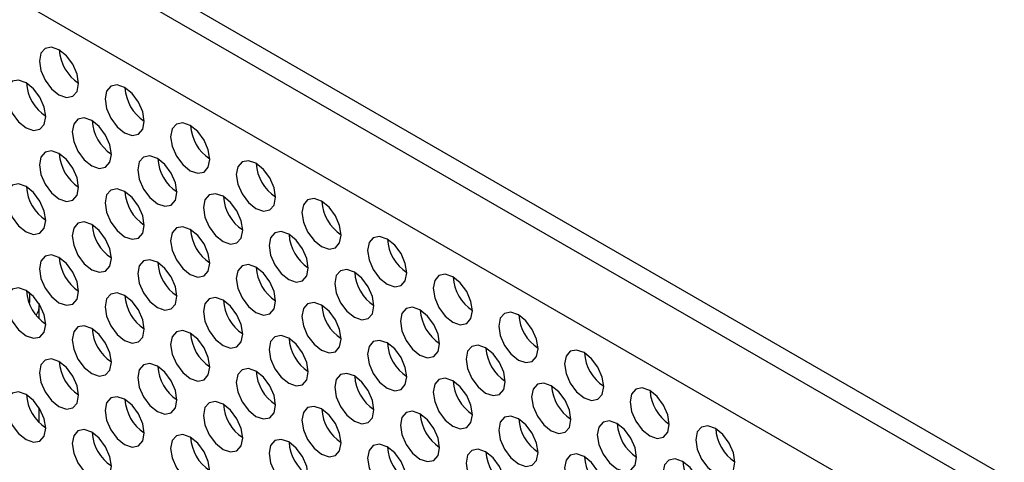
# Model space of a CAD drawing. Header units: millimetres. Extents: x 19 to 844, y 7 to 552.
# Tile 49 of 63: x 575 to 596, y 394 to 404. Entities that reach past the tile are written whole.
import ezdxf

# ---------------------------------------------------------------- set-up
doc = ezdxf.new("R2010")
doc.units = ezdxf.units.MM

msp = doc.modelspace()

# ---------------------------------------------------------------- linework, layer by layer
at = {"color": 7, "linetype": 'Continuous', "lineweight": 25}
for p, q in [((542.87, 424.466), (697.019, 335.477)), ((542.87, 423.97), (697.019, 334.981)), ((696.443, 333.792), (542.198, 422.836)), ((575.231, 397.16), (575.231, 397.445)), ((575.231, 394.92), (575.231, 395.245))]:
    msp.add_line(p, q, dxfattribs=at)
at = {"color": 7, "linetype": 'Continuous', "lineweight": 25, "flags": 128}
for points in [[(575.657, 402.962), (575.495, 403.018), (575.358, 402.991), (575.267, 402.886), (575.235, 402.718), (575.267, 402.513), (575.358, 402.302), (575.495, 402.117), (575.657, 401.987), (575.818, 401.931), (575.955, 401.957), (576.047, 402.063), (576.079, 402.231), (576.047, 402.436), (575.955, 402.647), (575.818, 402.831), (575.657, 402.962)], [(574.95, 402.25), (574.788, 402.306), (574.651, 402.28), (574.56, 402.174), (574.528, 402.006), (574.56, 401.801), (574.651, 401.59), (574.788, 401.406), (574.95, 401.275), (575.111, 401.219), (575.248, 401.246), (575.34, 401.351), (575.372, 401.519), (575.34, 401.724), (575.248, 401.935), (575.111, 402.12), (574.95, 402.25)], [(577.071, 402.145), (576.91, 402.202), (576.773, 402.175), (576.681, 402.07), (576.649, 401.902), (576.681, 401.697), (576.773, 401.486), (576.91, 401.301), (577.071, 401.17), (577.233, 401.114), (577.37, 401.141), (577.461, 401.246), (577.493, 401.414), (577.461, 401.619), (577.37, 401.83), (577.233, 402.015), (577.071, 402.145)], [(576.364, 401.434), (576.202, 401.49), (576.066, 401.463), (575.974, 401.358), (575.942, 401.19), (575.974, 400.985), (576.066, 400.774), (576.202, 400.589), (576.364, 400.459), (576.526, 400.403), (576.663, 400.429), (576.754, 400.535), (576.786, 400.703), (576.754, 400.908), (576.663, 401.119), (576.526, 401.303), (576.364, 401.434)], [(578.485, 401.329), (578.324, 401.385), (578.187, 401.359), (578.095, 401.253), (578.063, 401.085), (578.095, 400.88), (578.187, 400.669), (578.324, 400.484), (578.485, 400.354), (578.647, 400.298), (578.784, 400.324), (578.875, 400.43), (578.908, 400.598), (578.875, 400.803), (578.784, 401.014), (578.647, 401.199), (578.485, 401.329)], [(575.657, 400.722), (575.495, 400.778), (575.358, 400.752), (575.267, 400.646), (575.235, 400.478), (575.267, 400.273), (575.358, 400.062), (575.495, 399.877), (575.657, 399.747), (575.818, 399.691), (575.955, 399.718), (576.047, 399.823), (576.079, 399.991), (576.047, 400.196), (575.955, 400.407), (575.818, 400.592), (575.657, 400.722)], [(577.778, 400.617), (577.617, 400.674), (577.48, 400.647), (577.388, 400.542), (577.356, 400.374), (577.388, 400.169), (577.48, 399.958), (577.617, 399.773), (577.778, 399.642), (577.94, 399.586), (578.077, 399.613), (578.168, 399.718), (578.2, 399.886), (578.168, 400.091), (578.077, 400.302), (577.94, 400.487), (577.778, 400.617)], [(579.9, 400.513), (579.738, 400.569), (579.601, 400.542), (579.51, 400.437), (579.477, 400.269), (579.51, 400.064), (579.601, 399.853), (579.738, 399.668), (579.9, 399.538), (580.061, 399.481), (580.198, 399.508), (580.29, 399.613), (580.322, 399.781), (580.29, 399.987), (580.198, 400.197), (580.061, 400.382), (579.9, 400.513)], [(574.95, 400.01), (574.788, 400.067), (574.651, 400.04), (574.56, 399.935), (574.528, 399.767), (574.56, 399.562), (574.651, 399.351), (574.788, 399.166), (574.95, 399.035), (575.111, 398.979), (575.248, 399.006), (575.34, 399.111), (575.372, 399.279), (575.34, 399.484), (575.248, 399.695), (575.111, 399.88), (574.95, 400.01)], [(577.071, 399.906), (576.91, 399.962), (576.773, 399.935), (576.681, 399.83), (576.649, 399.662), (576.681, 399.457), (576.773, 399.246), (576.91, 399.061), (577.071, 398.931), (577.233, 398.875), (577.37, 398.901), (577.461, 399.006), (577.493, 399.174), (577.461, 399.38), (577.37, 399.591), (577.233, 399.775), (577.071, 399.906)], [(579.192, 399.801), (579.031, 399.857), (578.894, 399.831), (578.802, 399.725), (578.77, 399.557), (578.802, 399.352), (578.894, 399.141), (579.031, 398.956), (579.192, 398.826), (579.354, 398.77), (579.491, 398.796), (579.582, 398.902), (579.615, 399.07), (579.582, 399.275), (579.491, 399.486), (579.354, 399.671), (579.192, 399.801)], [(581.314, 399.696), (581.152, 399.752), (581.015, 399.726), (580.924, 399.62), (580.892, 399.452), (580.924, 399.247), (581.015, 399.036), (581.152, 398.852), (581.314, 398.721), (581.475, 398.665), (581.612, 398.692), (581.704, 398.797), (581.736, 398.965), (581.704, 399.17), (581.612, 399.381), (581.475, 399.566), (581.314, 399.696)], [(576.364, 399.194), (576.202, 399.25), (576.066, 399.224), (575.974, 399.118), (575.942, 398.95), (575.974, 398.745), (576.066, 398.534), (576.202, 398.349), (576.364, 398.219), (576.526, 398.163), (576.663, 398.19), (576.754, 398.295), (576.786, 398.463), (576.754, 398.668), (576.663, 398.879), (576.526, 399.064), (576.364, 399.194)], [(578.485, 399.089), (578.324, 399.145), (578.187, 399.119), (578.095, 399.013), (578.063, 398.845), (578.095, 398.64), (578.187, 398.429), (578.324, 398.245), (578.485, 398.114), (578.647, 398.058), (578.784, 398.085), (578.875, 398.19), (578.908, 398.358), (578.875, 398.563), (578.784, 398.774), (578.647, 398.959), (578.485, 399.089)], [(580.607, 398.985), (580.445, 399.041), (580.308, 399.014), (580.217, 398.909), (580.185, 398.741), (580.217, 398.536), (580.308, 398.325), (580.445, 398.14), (580.607, 398.01), (580.768, 397.953), (580.905, 397.98), (580.997, 398.085), (581.029, 398.253), (580.997, 398.458), (580.905, 398.669), (580.768, 398.854), (580.607, 398.985)], [(582.728, 398.88), (582.566, 398.936), (582.43, 398.909), (582.338, 398.804), (582.306, 398.636), (582.338, 398.431), (582.43, 398.22), (582.566, 398.035), (582.728, 397.905), (582.89, 397.849), (583.027, 397.875), (583.118, 397.981), (583.15, 398.149), (583.118, 398.354), (583.027, 398.565), (582.89, 398.749), (582.728, 398.88)], [(575.657, 398.482), (575.495, 398.538), (575.358, 398.512), (575.267, 398.406), (575.235, 398.238), (575.267, 398.033), (575.358, 397.822), (575.495, 397.638), (575.657, 397.507), (575.818, 397.451), (575.955, 397.478), (576.047, 397.583), (576.079, 397.751), (576.047, 397.956), (575.955, 398.167), (575.818, 398.352), (575.657, 398.482)], [(577.778, 398.378), (577.617, 398.434), (577.48, 398.407), (577.388, 398.302), (577.356, 398.134), (577.388, 397.929), (577.48, 397.718), (577.617, 397.533), (577.778, 397.403), (577.94, 397.347), (578.077, 397.373), (578.168, 397.478), (578.2, 397.646), (578.168, 397.852), (578.077, 398.063), (577.94, 398.247), (577.778, 398.378)], [(579.9, 398.273), (579.738, 398.329), (579.601, 398.302), (579.51, 398.197), (579.477, 398.029), (579.51, 397.824), (579.601, 397.613), (579.738, 397.428), (579.9, 397.298), (580.061, 397.242), (580.198, 397.268), (580.29, 397.374), (580.322, 397.542), (580.29, 397.747), (580.198, 397.958), (580.061, 398.142), (579.9, 398.273)], [(582.021, 398.168), (581.859, 398.224), (581.722, 398.198), (581.631, 398.092), (581.599, 397.924), (581.631, 397.719), (581.722, 397.508), (581.859, 397.324), (582.021, 397.193), (582.182, 397.137), (582.319, 397.164), (582.411, 397.269), (582.443, 397.437), (582.411, 397.642), (582.319, 397.853), (582.182, 398.038), (582.021, 398.168)], [(584.142, 398.063), (583.981, 398.12), (583.844, 398.093), (583.752, 397.988), (583.72, 397.82), (583.752, 397.614), (583.844, 397.404), (583.981, 397.219), (584.142, 397.088), (584.304, 397.032), (584.441, 397.059), (584.532, 397.164), (584.564, 397.332), (584.532, 397.537), (584.441, 397.748), (584.304, 397.933), (584.142, 398.063)], [(574.95, 397.771), (574.788, 397.827), (574.651, 397.8), (574.56, 397.695), (574.528, 397.527), (574.56, 397.322), (574.651, 397.111), (574.788, 396.926), (574.95, 396.796), (575.111, 396.74), (575.248, 396.766), (575.34, 396.871), (575.372, 397.039), (575.34, 397.245), (575.248, 397.456), (575.111, 397.64), (574.95, 397.771)], [(575.002, 397.737), (575.019, 397.699), (575.022, 397.518), (575.014, 397.497)], [(577.071, 397.666), (576.91, 397.722), (576.773, 397.695), (576.681, 397.59), (576.649, 397.422), (576.681, 397.217), (576.773, 397.006), (576.91, 396.821), (577.071, 396.691), (577.233, 396.635), (577.37, 396.661), (577.461, 396.767), (577.493, 396.935), (577.461, 397.14), (577.37, 397.351), (577.233, 397.535), (577.071, 397.666)], [(579.192, 397.561), (579.031, 397.617), (578.894, 397.591), (578.802, 397.485), (578.77, 397.317), (578.802, 397.112), (578.894, 396.901), (579.031, 396.717), (579.192, 396.586), (579.354, 396.53), (579.491, 396.557), (579.582, 396.662), (579.615, 396.83), (579.582, 397.035), (579.491, 397.246), (579.354, 397.431), (579.192, 397.561)], [(575.228, 397.49), (575.214, 397.338), (575.164, 397.236)], [(581.314, 397.456), (581.152, 397.513), (581.015, 397.486), (580.924, 397.381), (580.892, 397.213), (580.924, 397.008), (581.015, 396.797), (581.152, 396.612), (581.314, 396.481), (581.475, 396.425), (581.612, 396.452), (581.704, 396.557), (581.736, 396.725), (581.704, 396.93), (581.612, 397.141), (581.475, 397.326), (581.314, 397.456)], [(583.435, 397.352), (583.274, 397.408), (583.137, 397.381), (583.045, 397.276), (583.013, 397.108), (583.045, 396.903), (583.137, 396.692), (583.274, 396.507), (583.435, 396.377), (583.597, 396.321), (583.734, 396.347), (583.825, 396.453), (583.857, 396.621), (583.825, 396.826), (583.734, 397.037), (583.597, 397.221), (583.435, 397.352)], [(585.556, 397.247), (585.395, 397.303), (585.258, 397.276), (585.166, 397.171), (585.134, 397.003), (585.166, 396.798), (585.258, 396.587), (585.395, 396.402), (585.556, 396.272), (585.718, 396.216), (585.855, 396.242), (585.946, 396.348), (585.979, 396.516), (585.946, 396.721), (585.855, 396.932), (585.718, 397.117), (585.556, 397.247)], [(576.364, 396.954), (576.202, 397.01), (576.066, 396.984), (575.974, 396.878), (575.942, 396.71), (575.974, 396.505), (576.066, 396.294), (576.202, 396.11), (576.364, 395.979), (576.526, 395.923), (576.663, 395.95), (576.754, 396.055), (576.786, 396.223), (576.754, 396.428), (576.663, 396.639), (576.526, 396.824), (576.364, 396.954)], [(578.485, 396.849), (578.324, 396.906), (578.187, 396.879), (578.095, 396.774), (578.063, 396.606), (578.095, 396.401), (578.187, 396.19), (578.324, 396.005), (578.485, 395.874), (578.647, 395.818), (578.784, 395.845), (578.875, 395.95), (578.908, 396.118), (578.875, 396.323), (578.784, 396.534), (578.647, 396.719), (578.485, 396.849)], [(580.607, 396.745), (580.445, 396.801), (580.308, 396.774), (580.217, 396.669), (580.185, 396.501), (580.217, 396.296), (580.308, 396.085), (580.445, 395.9), (580.607, 395.77), (580.768, 395.714), (580.905, 395.74), (580.997, 395.846), (581.029, 396.014), (580.997, 396.219), (580.905, 396.43), (580.768, 396.614), (580.607, 396.745)], [(582.728, 396.64), (582.566, 396.696), (582.43, 396.67), (582.338, 396.564), (582.306, 396.396), (582.338, 396.191), (582.43, 395.98), (582.566, 395.795), (582.728, 395.665), (582.89, 395.609), (583.027, 395.635), (583.118, 395.741), (583.15, 395.909), (583.118, 396.114), (583.027, 396.325), (582.89, 396.51), (582.728, 396.64)], [(584.849, 396.535), (584.688, 396.591), (584.551, 396.565), (584.459, 396.46), (584.427, 396.292), (584.459, 396.086), (584.551, 395.875), (584.688, 395.691), (584.849, 395.56), (585.011, 395.504), (585.148, 395.531), (585.239, 395.636), (585.271, 395.804), (585.239, 396.009), (585.148, 396.22), (585.011, 396.405), (584.849, 396.535)], [(586.971, 396.431), (586.809, 396.487), (586.672, 396.46), (586.581, 396.355), (586.549, 396.187), (586.581, 395.982), (586.672, 395.771), (586.809, 395.586), (586.971, 395.456), (587.132, 395.399), (587.269, 395.426), (587.361, 395.531), (587.393, 395.699), (587.361, 395.904), (587.269, 396.115), (587.132, 396.3), (586.971, 396.431)], [(575.657, 396.242), (575.495, 396.299), (575.358, 396.272), (575.267, 396.167), (575.235, 395.999), (575.267, 395.794), (575.358, 395.583), (575.495, 395.398), (575.657, 395.268), (575.818, 395.211), (575.955, 395.238), (576.047, 395.343), (576.079, 395.511), (576.047, 395.716), (575.955, 395.927), (575.818, 396.112), (575.657, 396.242)], [(577.778, 396.138), (577.617, 396.194), (577.48, 396.167), (577.388, 396.062), (577.356, 395.894), (577.388, 395.689), (577.48, 395.478), (577.617, 395.293), (577.778, 395.163), (577.94, 395.107), (578.077, 395.133), (578.168, 395.239), (578.2, 395.407), (578.168, 395.612), (578.077, 395.823), (577.94, 396.007), (577.778, 396.138)], [(579.9, 396.033), (579.738, 396.089), (579.601, 396.063), (579.51, 395.957), (579.477, 395.789), (579.51, 395.584), (579.601, 395.373), (579.738, 395.188), (579.9, 395.058), (580.061, 395.002), (580.198, 395.029), (580.29, 395.134), (580.322, 395.302), (580.29, 395.507), (580.198, 395.718), (580.061, 395.903), (579.9, 396.033)], [(582.021, 395.928), (581.859, 395.985), (581.722, 395.958), (581.631, 395.853), (581.599, 395.685), (581.631, 395.48), (581.722, 395.269), (581.859, 395.084), (582.021, 394.953), (582.182, 394.897), (582.319, 394.924), (582.411, 395.029), (582.443, 395.197), (582.411, 395.402), (582.319, 395.613), (582.182, 395.798), (582.021, 395.928)], [(584.142, 395.824), (583.981, 395.88), (583.844, 395.853), (583.752, 395.748), (583.72, 395.58), (583.752, 395.375), (583.844, 395.164), (583.981, 394.979), (584.142, 394.849), (584.304, 394.792), (584.441, 394.819), (584.532, 394.924), (584.564, 395.092), (584.532, 395.298), (584.441, 395.508), (584.304, 395.693), (584.142, 395.824)], [(586.264, 395.719), (586.102, 395.775), (585.965, 395.748), (585.874, 395.643), (585.841, 395.475), (585.874, 395.27), (585.965, 395.059), (586.102, 394.874), (586.264, 394.744), (586.425, 394.688), (586.562, 394.714), (586.654, 394.82), (586.686, 394.988), (586.654, 395.193), (586.562, 395.404), (586.425, 395.589), (586.264, 395.719)], [(588.385, 395.614), (588.223, 395.67), (588.086, 395.644), (587.995, 395.538), (587.963, 395.37), (587.995, 395.165), (588.086, 394.954), (588.223, 394.77), (588.385, 394.639), (588.546, 394.583), (588.683, 394.61), (588.775, 394.715), (588.807, 394.883), (588.775, 395.088), (588.683, 395.299), (588.546, 395.484), (588.385, 395.614)], [(574.95, 395.531), (574.788, 395.587), (574.651, 395.56), (574.56, 395.455), (574.528, 395.287), (574.56, 395.082), (574.651, 394.871), (574.788, 394.686), (574.95, 394.556), (575.111, 394.5), (575.248, 394.526), (575.34, 394.632), (575.372, 394.8), (575.34, 395.005), (575.248, 395.216), (575.111, 395.401), (574.95, 395.531)], [(577.071, 395.426), (576.91, 395.482), (576.773, 395.456), (576.681, 395.35), (576.649, 395.182), (576.681, 394.977), (576.773, 394.766), (576.91, 394.581), (577.071, 394.451), (577.233, 394.395), (577.37, 394.422), (577.461, 394.527), (577.493, 394.695), (577.461, 394.9), (577.37, 395.111), (577.233, 395.296), (577.071, 395.426)], [(579.192, 395.321), (579.031, 395.378), (578.894, 395.351), (578.802, 395.246), (578.77, 395.078), (578.802, 394.873), (578.894, 394.662), (579.031, 394.477), (579.192, 394.346), (579.354, 394.29), (579.491, 394.317), (579.582, 394.422), (579.615, 394.59), (579.582, 394.795), (579.491, 395.006), (579.354, 395.191), (579.192, 395.321)], [(581.314, 395.217), (581.152, 395.273), (581.015, 395.246), (580.924, 395.141), (580.892, 394.973), (580.924, 394.768), (581.015, 394.557), (581.152, 394.372), (581.314, 394.242), (581.475, 394.186), (581.612, 394.212), (581.704, 394.317), (581.736, 394.485), (581.704, 394.691), (581.612, 394.902), (581.475, 395.086), (581.314, 395.217)], [(583.435, 395.112), (583.274, 395.168), (583.137, 395.142), (583.045, 395.036), (583.013, 394.868), (583.045, 394.663), (583.137, 394.452), (583.274, 394.267), (583.435, 394.137), (583.597, 394.081), (583.734, 394.107), (583.825, 394.213), (583.857, 394.381), (583.825, 394.586), (583.734, 394.797), (583.597, 394.982), (583.435, 395.112)], [(585.556, 395.007), (585.395, 395.063), (585.258, 395.037), (585.166, 394.931), (585.134, 394.763), (585.166, 394.558), (585.258, 394.347), (585.395, 394.163), (585.556, 394.032), (585.718, 393.976), (585.855, 394.003), (585.946, 394.108), (585.979, 394.276), (585.946, 394.481), (585.855, 394.692), (585.718, 394.877), (585.556, 395.007)], [(587.678, 394.903), (587.516, 394.959), (587.379, 394.932), (587.288, 394.827), (587.256, 394.659), (587.288, 394.454), (587.379, 394.243), (587.516, 394.058), (587.678, 393.928), (587.839, 393.871), (587.976, 393.898), (588.068, 394.003), (588.1, 394.171), (588.068, 394.376), (587.976, 394.587), (587.839, 394.772), (587.678, 394.903)], [(589.799, 394.798), (589.638, 394.854), (589.501, 394.827), (589.409, 394.722), (589.377, 394.554), (589.409, 394.349), (589.501, 394.138), (589.638, 393.953), (589.799, 393.823), (589.961, 393.767), (590.098, 393.793), (590.189, 393.899), (590.221, 394.067), (590.189, 394.272), (590.098, 394.483), (589.961, 394.667), (589.799, 394.798)], [(576.364, 394.714), (576.202, 394.771), (576.066, 394.744), (575.974, 394.639), (575.942, 394.471), (575.974, 394.266), (576.066, 394.055), (576.202, 393.87), (576.364, 393.74), (576.526, 393.683), (576.663, 393.71), (576.754, 393.815), (576.786, 393.983), (576.754, 394.188), (576.663, 394.399), (576.526, 394.584), (576.364, 394.714)], [(578.485, 394.61), (578.324, 394.666), (578.187, 394.639), (578.095, 394.534), (578.063, 394.366), (578.095, 394.161), (578.187, 393.95), (578.324, 393.765), (578.485, 393.635), (578.647, 393.579), (578.784, 393.605), (578.875, 393.711), (578.908, 393.878), (578.875, 394.084), (578.784, 394.295), (578.647, 394.479), (578.485, 394.61)], [(580.607, 394.505), (580.445, 394.561), (580.308, 394.535), (580.217, 394.429), (580.185, 394.261), (580.217, 394.056), (580.308, 393.845), (580.445, 393.66), (580.607, 393.53), (580.768, 393.474), (580.905, 393.501), (580.997, 393.606), (581.029, 393.774), (580.997, 393.979), (580.905, 394.19), (580.768, 394.375), (580.607, 394.505)], [(582.728, 394.4), (582.566, 394.456), (582.43, 394.43), (582.338, 394.324), (582.306, 394.156), (582.338, 393.951), (582.43, 393.74), (582.566, 393.556), (582.728, 393.425), (582.89, 393.369), (583.027, 393.396), (583.118, 393.501), (583.15, 393.669), (583.118, 393.874), (583.027, 394.085), (582.89, 394.27), (582.728, 394.4)], [(584.849, 394.296), (584.688, 394.352), (584.551, 394.325), (584.459, 394.22), (584.427, 394.052), (584.459, 393.847), (584.551, 393.636), (584.688, 393.451), (584.849, 393.321), (585.011, 393.264), (585.148, 393.291), (585.239, 393.396), (585.271, 393.564), (585.239, 393.769), (585.148, 393.98), (585.011, 394.165), (584.849, 394.296)], [(586.971, 394.191), (586.809, 394.247), (586.672, 394.22), (586.581, 394.115), (586.549, 393.947), (586.581, 393.742), (586.672, 393.531), (586.809, 393.346), (586.971, 393.216), (587.132, 393.16), (587.269, 393.186), (587.361, 393.292), (587.393, 393.46), (587.361, 393.665), (587.269, 393.876), (587.132, 394.06), (586.971, 394.191)], [(589.092, 394.086), (588.93, 394.142), (588.793, 394.116), (588.702, 394.01), (588.67, 393.842), (588.702, 393.637), (588.793, 393.426), (588.93, 393.242), (589.092, 393.111), (589.254, 393.055), (589.39, 393.082), (589.482, 393.187), (589.514, 393.355), (589.482, 393.56), (589.39, 393.771), (589.254, 393.956), (589.092, 394.086)]]:
    msp.add_lwpolyline(points, dxfattribs=at)
at = {"color": 7, "linetype": 'Continuous', "lineweight": 25}
for centre, start, end in [((576.584, 403.01), 183.2341, 236.7604), ((575.877, 402.298), 183.2342, 236.7604), ((577.998, 402.193), 183.234, 236.7606), ((577.291, 401.482), 183.2341, 236.7605), ((579.413, 401.377), 183.234, 236.7606), ((576.584, 400.77), 183.2342, 236.7604), ((578.705, 400.665), 183.2341, 236.7605), ((580.827, 400.56), 183.234, 236.7606), ((575.877, 400.058), 183.2342, 236.7604), ((577.998, 399.953), 183.2341, 236.7605), ((580.12, 399.849), 183.2341, 236.7605), ((582.241, 399.744), 183.234, 236.7606), ((577.291, 399.242), 183.2341, 236.7606), ((579.413, 399.137), 183.2341, 236.7605), ((581.534, 399.032), 183.234, 236.7606), ((583.655, 398.928), 183.234, 236.7606), ((576.584, 398.53), 183.2342, 236.7604), ((578.705, 398.425), 183.2341, 236.7606), ((580.827, 398.321), 183.2341, 236.7605), ((582.948, 398.216), 183.2342, 236.7606), ((585.069, 398.111), 183.234, 236.7606), ((575.877, 397.818), 183.2342, 236.7604), ((577.998, 397.714), 183.2341, 236.7605), ((580.12, 397.609), 183.2341, 236.7606), ((582.241, 397.504), 183.2341, 236.7605), ((584.362, 397.4), 183.2342, 236.7604), ((586.484, 397.295), 183.234, 236.7606), ((577.291, 397.002), 183.234, 236.7605), ((579.413, 396.897), 183.2341, 236.7605), ((581.534, 396.793), 183.234, 236.7607), ((583.655, 396.688), 183.2341, 236.7605), ((585.776, 396.583), 183.2341, 236.7605), ((587.898, 396.478), 183.234, 236.7606), ((576.584, 396.29), 183.2342, 236.7604), ((578.705, 396.186), 183.234, 236.7605), ((580.827, 396.081), 183.2341, 236.7605), ((582.948, 395.976), 183.2342, 236.7607), ((585.069, 395.871), 183.2341, 236.7605), ((587.191, 395.767), 183.2341, 236.7605), ((575.877, 395.579), 183.2342, 236.7604), ((577.998, 395.474), 183.234, 236.7606), ((589.312, 395.662), 183.2339, 236.7607), ((580.12, 395.369), 183.234, 236.7605), ((582.241, 395.264), 183.2341, 236.7605), ((584.362, 395.16), 183.2342, 236.7604), ((586.484, 395.055), 183.2341, 236.7605), ((588.605, 394.95), 183.2341, 236.7605), ((590.726, 394.846), 183.2344, 236.7604), ((577.291, 394.762), 183.2341, 236.7606), ((579.413, 394.657), 183.234, 236.7606), ((581.534, 394.553), 183.2339, 236.7606), ((583.655, 394.448), 183.2341, 236.7605), ((585.776, 394.343), 183.2341, 236.7606), ((587.898, 394.239), 183.2341, 236.7605), ((590.019, 394.134), 183.2341, 236.7605)]:
    msp.add_arc(centre, 0.921, start, end, dxfattribs=at)

doc.saveas('drawing.dxf')
